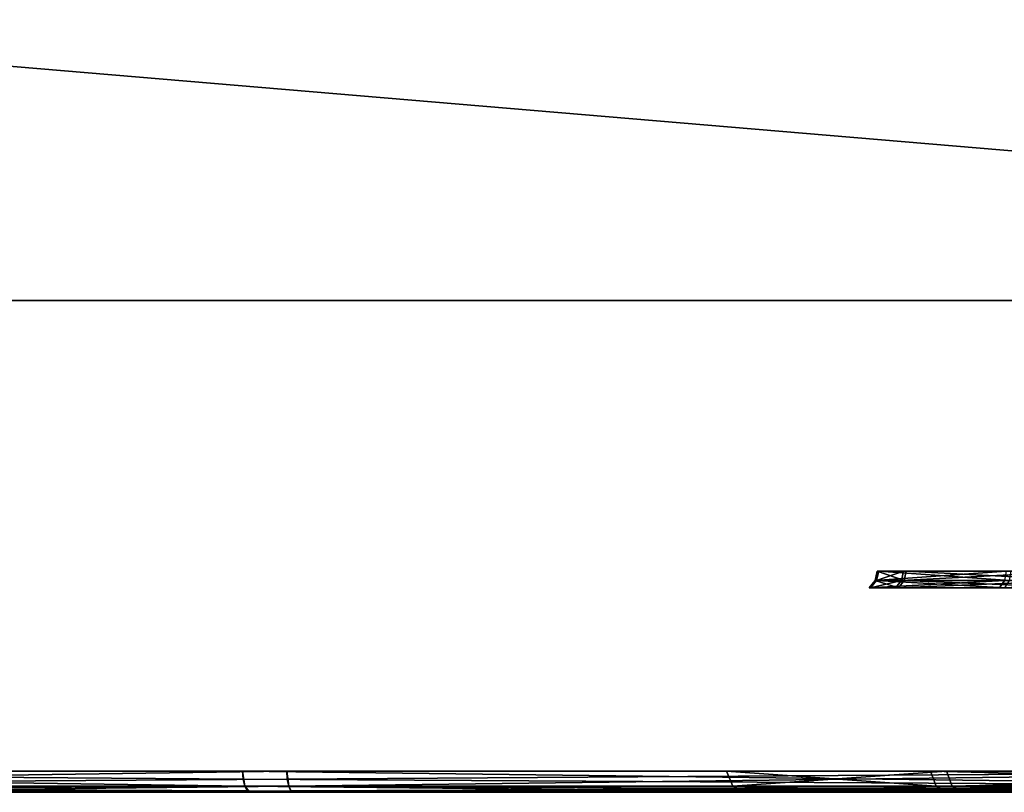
# Model space of a CAD drawing. Header units: millimetres. Extents: x -150 to 150, y -85 to 1149.
# Tile 212 of 256: x 102.25 to 103.65, y 1007.2 to 1008.3. Entities that reach past the tile are written whole.
import ezdxf

# ---------------------------------------------------------------- set-up
doc = ezdxf.new("R2010")
doc.units = ezdxf.units.MM
doc.header["$LTSCALE"] = 21.359881
for name, color, linetype in [('2463', 7, 'CONTINUOUS'), ('2464', 7, 'CONTINUOUS'), ('2465', 7, 'CONTINUOUS'), ('2504', 7, 'CONTINUOUS'), ('2505', 7, 'CONTINUOUS'), ('2506', 7, 'CONTINUOUS'), ('3784', 7, 'CONTINUOUS'), ('3785', 7, 'CONTINUOUS'), ('3788', 7, 'CONTINUOUS'), ('3789', 7, 'CONTINUOUS'), ('3814', 7, 'CONTINUOUS'), ('3815', 7, 'CONTINUOUS'), ('3816', 7, 'CONTINUOUS'), ('3817', 7, 'CONTINUOUS'), ('3818', 7, 'CONTINUOUS'), ('3825', 7, 'CONTINUOUS'), ('3826', 7, 'CONTINUOUS'), ('3829', 7, 'CONTINUOUS'), ('3830', 7, 'CONTINUOUS'), ('3855', 7, 'CONTINUOUS'), ('3856', 7, 'CONTINUOUS'), ('3857', 7, 'CONTINUOUS'), ('3858', 7, 'CONTINUOUS'), ('3859', 7, 'CONTINUOUS'), ('9022', 7, 'CONTINUOUS'), ('9024', 7, 'CONTINUOUS')]:
    doc.layers.add(name, color=color, linetype=linetype)

msp = doc.modelspace()

# ---------------------------------------------------------------- linework, layer by layer
at = {"layer": '2463', "linetype": 'CONTINUOUS'}
for points in [[(103.2833, 1007.2, 237.4688), (103.5716, 1007.2, 239.1683), (103.2621, 1007.2088, 237.4667), (103.2833, 1007.2, 237.4688)], [(103.2621, 1007.2088, 237.4667), (103.5716, 1007.2, 239.1683), (103.5517, 1007.2088, 239.1757), (103.2621, 1007.2088, 237.4667)], [(103.5929, 1007.2, 235.7729), (103.2833, 1007.2, 237.4688), (103.2621, 1007.2088, 237.4667), (103.5929, 1007.2, 235.7729)], [(103.5745, 1007.2088, 235.7616), (103.5929, 1007.2, 235.7729), (103.2621, 1007.2088, 237.4667), (103.5745, 1007.2088, 235.7616)], [(103.5716, 1007.2, 239.1683), (104.425, 1007.2, 240.6695), (103.5517, 1007.2088, 239.1757), (103.5716, 1007.2, 239.1683)], [(103.5517, 1007.2088, 239.1757), (104.425, 1007.2, 240.6695), (104.4083, 1007.2088, 240.6827), (103.5517, 1007.2088, 239.1757)], [(104.4642, 1007.2, 234.2839), (103.5929, 1007.2, 235.7729), (103.5745, 1007.2088, 235.7616), (104.4642, 1007.2, 234.2839)], [(104.4512, 1007.2088, 234.2662), (104.4642, 1007.2, 234.2839), (103.5745, 1007.2088, 235.7616), (104.4512, 1007.2088, 234.2662)]]:
    msp.add_3dface(points, dxfattribs=at)
at = {"layer": '2464', "linetype": 'CONTINUOUS'}
for points in [[(103.2621, 1007.2088, 237.4667), (103.5517, 1007.2088, 239.1757), (103.2533, 1007.23, 237.4666), (103.2621, 1007.2088, 237.4667)], [(103.5662, 1007.23, 235.7585), (103.2621, 1007.2088, 237.4667), (103.2533, 1007.23, 237.4666), (103.5662, 1007.23, 235.7585)], [(103.2533, 1007.23, 237.4666), (103.5517, 1007.2088, 239.1757), (103.5434, 1007.23, 239.1787), (103.2533, 1007.23, 237.4666)], [(103.5745, 1007.2088, 235.7616), (103.2621, 1007.2088, 237.4667), (103.5662, 1007.23, 235.7585), (103.5745, 1007.2088, 235.7616)], [(103.5517, 1007.2088, 239.1757), (104.4083, 1007.2088, 240.6827), (103.5434, 1007.23, 239.1787), (103.5517, 1007.2088, 239.1757)], [(103.5434, 1007.23, 239.1787), (104.4083, 1007.2088, 240.6827), (104.4016, 1007.23, 240.6883), (103.5434, 1007.23, 239.1787)], [(104.4445, 1007.23, 234.2605), (103.5745, 1007.2088, 235.7616), (103.5662, 1007.23, 235.7585), (104.4445, 1007.23, 234.2605)], [(104.4512, 1007.2088, 234.2662), (103.5745, 1007.2088, 235.7616), (104.4445, 1007.23, 234.2605), (104.4512, 1007.2088, 234.2662)]]:
    msp.add_3dface(points, dxfattribs=at)
at = {"layer": '2465', "linetype": 'CONTINUOUS'}
for points in [[(105.7398, 1007.2, 241.7876), (104.425, 1007.2, 240.6695), (103.2833, 1007.2, 237.4688), (105.7398, 1007.2, 241.7876)], [(105.7398, 1007.2, 241.7876), (103.2833, 1007.2, 237.4688), (103.5929, 1007.2, 235.7729), (105.7398, 1007.2, 241.7876)], [(104.425, 1007.2, 240.6695), (103.5716, 1007.2, 239.1683), (103.2833, 1007.2, 237.4688), (104.425, 1007.2, 240.6695)], [(107.358, 1007.2, 242.3887), (105.7398, 1007.2, 241.7876), (103.5929, 1007.2, 235.7729), (107.358, 1007.2, 242.3887)], [(107.358, 1007.2, 242.3887), (103.5929, 1007.2, 235.7729), (104.4642, 1007.2, 234.2839), (107.358, 1007.2, 242.3887)]]:
    msp.add_3dface(points, dxfattribs=at)
at = {"layer": '2504', "linetype": 'CONTINUOUS'}
for points in [[(103.5942, 1007.2, 360.7695), (103.2833, 1007.2, 362.4672), (103.2621, 1007.2088, 362.4667), (103.5942, 1007.2, 360.7695)], [(103.2621, 1007.2088, 362.4667), (103.2833, 1007.2, 362.4672), (103.5517, 1007.2088, 364.1757), (103.2621, 1007.2088, 362.4667)], [(103.5745, 1007.2088, 360.7616), (103.5942, 1007.2, 360.7695), (103.2621, 1007.2088, 362.4667), (103.5745, 1007.2088, 360.7616)], [(103.2833, 1007.2, 362.4672), (103.5718, 1007.2, 364.1691), (103.5517, 1007.2088, 364.1757), (103.2833, 1007.2, 362.4672)], [(103.5718, 1007.2, 364.1691), (104.424, 1007.2, 365.6683), (103.5517, 1007.2088, 364.1757), (103.5718, 1007.2, 364.1691)], [(103.5517, 1007.2088, 364.1757), (104.424, 1007.2, 365.6683), (104.4083, 1007.2088, 365.6827), (103.5517, 1007.2088, 364.1757)], [(104.4512, 1007.2088, 359.2662), (103.5942, 1007.2, 360.7695), (103.5745, 1007.2088, 360.7616), (104.4512, 1007.2088, 359.2662)], [(104.4676, 1007.2, 359.2797), (103.5942, 1007.2, 360.7695), (104.4512, 1007.2088, 359.2662), (104.4676, 1007.2, 359.2797)]]:
    msp.add_3dface(points, dxfattribs=at)
at = {"layer": '2505', "linetype": 'CONTINUOUS'}
for points in [[(103.2621, 1007.2088, 362.4667), (103.5517, 1007.2088, 364.1757), (103.2533, 1007.23, 362.4666), (103.2621, 1007.2088, 362.4667)], [(103.5662, 1007.23, 360.7585), (103.2621, 1007.2088, 362.4667), (103.2533, 1007.23, 362.4666), (103.5662, 1007.23, 360.7585)], [(103.2533, 1007.23, 362.4666), (103.5517, 1007.2088, 364.1757), (103.5434, 1007.23, 364.1787), (103.2533, 1007.23, 362.4666)], [(103.5745, 1007.2088, 360.7616), (103.2621, 1007.2088, 362.4667), (103.5662, 1007.23, 360.7585), (103.5745, 1007.2088, 360.7616)], [(103.5517, 1007.2088, 364.1757), (104.4083, 1007.2088, 365.6827), (103.5434, 1007.23, 364.1787), (103.5517, 1007.2088, 364.1757)], [(103.5434, 1007.23, 364.1787), (104.4083, 1007.2088, 365.6827), (104.4016, 1007.23, 365.6883), (103.5434, 1007.23, 364.1787)], [(104.4445, 1007.23, 359.2605), (103.5745, 1007.2088, 360.7616), (103.5662, 1007.23, 360.7585), (104.4445, 1007.23, 359.2605)], [(104.4512, 1007.2088, 359.2662), (103.5745, 1007.2088, 360.7616), (104.4445, 1007.23, 359.2605), (104.4512, 1007.2088, 359.2662)]]:
    msp.add_3dface(points, dxfattribs=at)
at = {"layer": '2506', "linetype": 'CONTINUOUS'}
for points in [[(103.5718, 1007.2, 364.1691), (103.2833, 1007.2, 362.4672), (107.4187, 1007.2, 357.6006), (103.5718, 1007.2, 364.1691)], [(103.2833, 1007.2, 362.4672), (103.5942, 1007.2, 360.7695), (105.7952, 1007.2, 358.1804), (103.2833, 1007.2, 362.4672)], [(103.2833, 1007.2, 362.4672), (105.7952, 1007.2, 358.1804), (107.4187, 1007.2, 357.6006), (103.2833, 1007.2, 362.4672)], [(104.424, 1007.2, 365.6683), (103.5718, 1007.2, 364.1691), (109.1439, 1007.2, 357.6105), (104.424, 1007.2, 365.6683)], [(103.5718, 1007.2, 364.1691), (107.4187, 1007.2, 357.6006), (109.1439, 1007.2, 357.6105), (103.5718, 1007.2, 364.1691)], [(103.5942, 1007.2, 360.7695), (104.4676, 1007.2, 359.2797), (105.7952, 1007.2, 358.1804), (103.5942, 1007.2, 360.7695)]]:
    msp.add_3dface(points, dxfattribs=at)
at = {"layer": '3784', "linetype": 'CONTINUOUS'}
for points in [[(103.0758, 1007.2015, 261.8104), (103.3533, 1007.2015, 261.2256), (103.0842, 1007.206, 261.8119), (103.0758, 1007.2015, 261.8104)], [(103.128, 1007.2015, 262.4556), (103.0758, 1007.2015, 261.8104), (103.136, 1007.206, 262.4527), (103.128, 1007.2015, 262.4556)], [(103.136, 1007.206, 262.4527), (103.0758, 1007.2015, 261.8104), (103.0842, 1007.206, 261.8119), (103.136, 1007.206, 262.4527)], [(103.0842, 1007.206, 261.8119), (103.3533, 1007.2015, 261.2256), (103.3598, 1007.206, 261.2311), (103.0842, 1007.206, 261.8119)], [(103.4957, 1007.2015, 262.9883), (103.128, 1007.2015, 262.4556), (103.5012, 1007.206, 262.9818), (103.4957, 1007.2015, 262.9883)], [(103.5012, 1007.206, 262.9818), (103.128, 1007.2015, 262.4556), (103.136, 1007.206, 262.4527), (103.5012, 1007.206, 262.9818)], [(103.3533, 1007.2015, 261.2256), (103.886, 1007.2015, 260.8578), (103.3598, 1007.206, 261.2311), (103.3533, 1007.2015, 261.2256)], [(103.886, 1007.2015, 260.8578), (103.8875, 1007.2034, 260.862), (103.3598, 1007.206, 261.2311), (103.886, 1007.2015, 260.8578)], [(103.8875, 1007.2034, 260.862), (103.8889, 1007.206, 260.8659), (103.3598, 1007.206, 261.2311), (103.8875, 1007.2034, 260.862)], [(104.0805, 1007.2015, 263.2658), (103.4957, 1007.2015, 262.9883), (104.082, 1007.206, 263.2574), (104.0805, 1007.2015, 263.2658)], [(104.082, 1007.206, 263.2574), (103.4957, 1007.2015, 262.9883), (103.5012, 1007.206, 262.9818), (104.082, 1007.206, 263.2574)]]:
    msp.add_3dface(points, dxfattribs=at)
at = {"layer": '3785', "linetype": 'CONTINUOUS'}
for points in [[(103.3458, 1007.2, 261.2198), (103.0758, 1007.2015, 261.8104), (103.0665, 1007.2, 261.8086), (103.3458, 1007.2, 261.2198)], [(103.0665, 1007.2, 261.8086), (103.0758, 1007.2015, 261.8104), (103.119, 1007.2, 262.4587), (103.0665, 1007.2, 261.8086)], [(103.3533, 1007.2015, 261.2256), (103.0758, 1007.2015, 261.8104), (103.3458, 1007.2, 261.2198), (103.3533, 1007.2015, 261.2256)], [(103.0758, 1007.2015, 261.8104), (103.128, 1007.2015, 262.4556), (103.119, 1007.2, 262.4587), (103.0758, 1007.2015, 261.8104)], [(103.119, 1007.2, 262.4587), (103.128, 1007.2015, 262.4556), (103.4879, 1007.2, 262.9942), (103.119, 1007.2, 262.4587)], [(103.128, 1007.2015, 262.4556), (103.4957, 1007.2015, 262.9883), (103.4879, 1007.2, 262.9942), (103.128, 1007.2015, 262.4556)], [(103.8829, 1007.2, 260.8489), (103.3533, 1007.2015, 261.2256), (103.3458, 1007.2, 261.2198), (103.8829, 1007.2, 260.8489)], [(103.8845, 1007.2004, 260.8534), (103.886, 1007.2015, 260.8578), (103.3533, 1007.2015, 261.2256), (103.8845, 1007.2004, 260.8534)], [(103.8829, 1007.2, 260.8489), (103.8845, 1007.2004, 260.8534), (103.3533, 1007.2015, 261.2256), (103.8829, 1007.2, 260.8489)], [(103.4879, 1007.2, 262.9942), (103.4957, 1007.2015, 262.9883), (104.0754, 1007.2, 263.2745), (103.4879, 1007.2, 262.9942)], [(103.4957, 1007.2015, 262.9883), (104.0805, 1007.2015, 263.2658), (104.0754, 1007.2, 263.2745), (103.4957, 1007.2015, 262.9883)]]:
    msp.add_3dface(points, dxfattribs=at)
at = {"layer": '3788', "linetype": 'CONTINUOUS'}
for points in [[(103.4667, 1007.5016, 261.882), (103.5022, 1007.5016, 262.3222), (103.458, 1007.491, 261.8804), (103.4667, 1007.5016, 261.882)], [(103.458, 1007.491, 261.8804), (103.5022, 1007.5016, 262.3222), (103.4939, 1007.491, 262.3252), (103.458, 1007.491, 261.8804)], [(103.6493, 1007.491, 261.4773), (103.4667, 1007.5016, 261.882), (103.458, 1007.491, 261.8804), (103.6493, 1007.491, 261.4773)], [(103.656, 1007.5016, 261.483), (103.4667, 1007.5016, 261.882), (103.6493, 1007.491, 261.4773), (103.656, 1007.5016, 261.483)], [(103.5022, 1007.5016, 262.3222), (103.7531, 1007.5016, 262.6856), (103.4939, 1007.491, 262.3252), (103.5022, 1007.5016, 262.3222)], [(103.4939, 1007.491, 262.3252), (103.7531, 1007.5016, 262.6856), (103.7474, 1007.491, 262.6924), (103.4939, 1007.491, 262.3252)]]:
    msp.add_3dface(points, dxfattribs=at)
at = {"layer": '3789', "linetype": 'CONTINUOUS'}
for points in [[(103.5022, 1007.5016, 262.3222), (103.4667, 1007.5016, 261.882), (103.5052, 1007.515, 262.3211), (103.5022, 1007.5016, 262.3222)], [(103.4667, 1007.5016, 261.882), (103.656, 1007.5016, 261.483), (103.4698, 1007.515, 261.8826), (103.4667, 1007.5016, 261.882)], [(103.5052, 1007.515, 262.3211), (103.4667, 1007.5016, 261.882), (103.4698, 1007.515, 261.8826), (103.5052, 1007.515, 262.3211)], [(103.4698, 1007.515, 261.8826), (103.656, 1007.5016, 261.483), (103.6584, 1007.515, 261.4851), (103.4698, 1007.515, 261.8826)], [(103.7531, 1007.5016, 262.6856), (103.5022, 1007.5016, 262.3222), (103.7552, 1007.515, 262.6832), (103.7531, 1007.5016, 262.6856)], [(103.7552, 1007.515, 262.6832), (103.5022, 1007.5016, 262.3222), (103.5052, 1007.515, 262.3211), (103.7552, 1007.515, 262.6832)]]:
    msp.add_3dface(points, dxfattribs=at)
at = {"layer": '3814', "linetype": 'CONTINUOUS'}
for points in [[(102.6302, 1007.2088, 257.3343), (104.3392, 1007.2088, 257.0447), (102.6334, 1007.2023, 257.3434), (102.6302, 1007.2088, 257.3343)], [(104.3392, 1007.2088, 257.0447), (102.6373, 1007.2, 257.3542), (102.6334, 1007.2023, 257.3434), (104.3392, 1007.2088, 257.0447)], [(103.4757, 1007.2, 257.1356), (102.6373, 1007.2, 257.3542), (104.3392, 1007.2088, 257.0447), (103.4757, 1007.2, 257.1356)], [(104.3402, 1007.2, 257.0659), (103.4757, 1007.2, 257.1356), (104.3392, 1007.2088, 257.0447), (104.3402, 1007.2, 257.0659)]]:
    msp.add_3dface(points, dxfattribs=at)
at = {"layer": '3815', "linetype": 'CONTINUOUS'}
for points in [[(102.628, 1007.2185, 257.3281), (102.6272, 1007.23, 257.326), (104.3393, 1007.23, 257.0359), (102.628, 1007.2185, 257.3281)], [(102.6302, 1007.2088, 257.3343), (102.628, 1007.2185, 257.3281), (104.3393, 1007.23, 257.0359), (102.6302, 1007.2088, 257.3343)], [(104.3392, 1007.2088, 257.0447), (102.6302, 1007.2088, 257.3343), (104.3393, 1007.23, 257.0359), (104.3392, 1007.2088, 257.0447)]]:
    msp.add_3dface(points, dxfattribs=at)
at = {"layer": '3816', "linetype": 'CONTINUOUS'}
for points in [[(101.0721, 1007.2088, 265.8377), (101.0862, 1007.2, 265.8218), (102.5675, 1007.2088, 266.7145), (101.0721, 1007.2088, 265.8377)], [(101.0862, 1007.2, 265.8218), (102.5754, 1007.2, 266.6947), (102.5675, 1007.2088, 266.7145), (101.0862, 1007.2, 265.8218)], [(102.6302, 1007.2088, 257.3343), (101.848, 1007.2, 257.7161), (101.1232, 1007.2088, 258.1909), (102.6302, 1007.2088, 257.3343)], [(102.6302, 1007.2088, 257.3343), (102.6334, 1007.2023, 257.3434), (101.848, 1007.2, 257.7161), (102.6302, 1007.2088, 257.3343)], [(102.6334, 1007.2023, 257.3434), (102.6373, 1007.2, 257.3542), (101.848, 1007.2, 257.7161), (102.6334, 1007.2023, 257.3434)], [(102.5754, 1007.2, 266.6947), (104.2716, 1007.2, 267.0056), (102.5675, 1007.2088, 266.7145), (102.5754, 1007.2, 266.6947)], [(102.5675, 1007.2088, 266.7145), (104.2716, 1007.2, 267.0056), (104.2725, 1007.2088, 267.0269), (102.5675, 1007.2088, 266.7145)]]:
    msp.add_3dface(points, dxfattribs=at)
at = {"layer": '3817', "linetype": 'CONTINUOUS'}
for points in [[(101.0721, 1007.2088, 265.8377), (102.5675, 1007.2088, 266.7145), (101.0664, 1007.23, 265.8444), (101.0721, 1007.2088, 265.8377)], [(101.0664, 1007.23, 265.8444), (102.5675, 1007.2088, 266.7145), (102.5644, 1007.23, 266.7227), (101.0664, 1007.23, 265.8444)], [(102.6272, 1007.23, 257.326), (101.1232, 1007.2088, 258.1909), (101.1176, 1007.23, 258.1842), (102.6272, 1007.23, 257.326)], [(102.6272, 1007.23, 257.326), (102.628, 1007.2185, 257.3281), (101.1232, 1007.2088, 258.1909), (102.6272, 1007.23, 257.326)], [(102.5675, 1007.2088, 266.7145), (104.2725, 1007.2088, 267.0269), (102.5644, 1007.23, 266.7227), (102.5675, 1007.2088, 266.7145)], [(102.5644, 1007.23, 266.7227), (104.2725, 1007.2088, 267.0269), (104.2725, 1007.23, 267.0357), (102.5644, 1007.23, 266.7227)], [(102.628, 1007.2185, 257.3281), (102.6302, 1007.2088, 257.3343), (101.1232, 1007.2088, 258.1909), (102.628, 1007.2185, 257.3281)]]:
    msp.add_3dface(points, dxfattribs=at)
at = {"layer": '3818', "linetype": 'CONTINUOUS'}
for points in [[(102.5754, 1007.2, 266.6947), (101.0862, 1007.2, 265.8218), (100.0163, 1007.2, 259.5257), (102.5754, 1007.2, 266.6947)], [(102.5754, 1007.2, 266.6947), (100.0163, 1007.2, 259.5257), (101.1329, 1007.2, 258.2105), (102.5754, 1007.2, 266.6947)], [(104.2716, 1007.2, 267.0056), (102.5754, 1007.2, 266.6947), (101.1329, 1007.2, 258.2105), (104.2716, 1007.2, 267.0056)], [(104.2716, 1007.2, 267.0056), (101.1329, 1007.2, 258.2105), (101.848, 1007.2, 257.7161), (104.2716, 1007.2, 267.0056)], [(102.6373, 1007.2, 257.3542), (105.1361, 1007.2, 266.9359), (101.848, 1007.2, 257.7161), (102.6373, 1007.2, 257.3542)], [(105.1361, 1007.2, 266.9359), (104.2716, 1007.2, 267.0056), (101.848, 1007.2, 257.7161), (105.1361, 1007.2, 266.9359)], [(102.6373, 1007.2, 257.3542), (103.4757, 1007.2, 257.1356), (105.9745, 1007.2, 266.7173), (102.6373, 1007.2, 257.3542)], [(102.6373, 1007.2, 257.3542), (105.9745, 1007.2, 266.7173), (105.1361, 1007.2, 266.9359), (102.6373, 1007.2, 257.3542)], [(103.4757, 1007.2, 257.1356), (104.3402, 1007.2, 257.0659), (106.7638, 1007.2, 266.3554), (103.4757, 1007.2, 257.1356)], [(103.4757, 1007.2, 257.1356), (106.7638, 1007.2, 266.3554), (105.9745, 1007.2, 266.7173), (103.4757, 1007.2, 257.1356)]]:
    msp.add_3dface(points, dxfattribs=at)
at = {"layer": '3825', "linetype": 'CONTINUOUS'}
for points in [[(103.0729, 1007.2015, 338.1732), (103.1337, 1007.2015, 337.5287), (103.0813, 1007.206, 338.1717), (103.0729, 1007.2015, 338.1732)], [(103.3426, 1007.2015, 338.7616), (103.0729, 1007.2015, 338.1732), (103.3491, 1007.206, 338.7562), (103.3426, 1007.2015, 338.7616)], [(103.3491, 1007.206, 338.7562), (103.0729, 1007.2015, 338.1732), (103.0813, 1007.206, 338.1717), (103.3491, 1007.206, 338.7562)], [(103.0813, 1007.206, 338.1717), (103.1337, 1007.2015, 337.5287), (103.1416, 1007.206, 337.5317), (103.0813, 1007.206, 338.1717)], [(103.1337, 1007.2015, 337.5287), (103.5085, 1007.2015, 337.0009), (103.1416, 1007.206, 337.5317), (103.1337, 1007.2015, 337.5287)], [(103.1416, 1007.206, 337.5317), (103.5085, 1007.2015, 337.0009), (103.5139, 1007.206, 337.0075), (103.1416, 1007.206, 337.5317)], [(103.8733, 1007.206, 339.1285), (103.8719, 1007.2034, 339.1323), (103.3426, 1007.2015, 338.7616), (103.8733, 1007.206, 339.1285)], [(103.8733, 1007.206, 339.1285), (103.3426, 1007.2015, 338.7616), (103.3491, 1007.206, 338.7562), (103.8733, 1007.206, 339.1285)], [(103.8719, 1007.2034, 339.1323), (103.8703, 1007.2015, 339.1364), (103.3426, 1007.2015, 338.7616), (103.8719, 1007.2034, 339.1323)], [(103.5085, 1007.2015, 337.0009), (104.097, 1007.2015, 336.7313), (103.5139, 1007.206, 337.0075), (103.5085, 1007.2015, 337.0009)], [(103.5139, 1007.206, 337.0075), (104.097, 1007.2015, 336.7313), (104.0984, 1007.206, 336.7397), (103.5139, 1007.206, 337.0075)]]:
    msp.add_3dface(points, dxfattribs=at)
at = {"layer": '3826', "linetype": 'CONTINUOUS'}
for points in [[(103.1337, 1007.2015, 337.5287), (103.0729, 1007.2015, 338.1732), (103.0632, 1007.2, 338.1726), (103.1337, 1007.2015, 337.5287)], [(103.1248, 1007.2, 337.5253), (103.1337, 1007.2015, 337.5287), (103.0632, 1007.2, 338.1726), (103.1248, 1007.2, 337.5253)], [(103.0632, 1007.2, 338.1726), (103.0729, 1007.2015, 338.1732), (103.3331, 1007.2, 338.765), (103.0632, 1007.2, 338.1726)], [(103.0729, 1007.2015, 338.1732), (103.3426, 1007.2015, 338.7616), (103.3331, 1007.2, 338.765), (103.0729, 1007.2015, 338.1732)], [(103.5085, 1007.2015, 337.0009), (103.1337, 1007.2015, 337.5287), (103.1248, 1007.2, 337.5253), (103.5085, 1007.2015, 337.0009)], [(103.5025, 1007.2, 336.9936), (103.5085, 1007.2015, 337.0009), (103.1248, 1007.2, 337.5253), (103.5025, 1007.2, 336.9936)], [(103.3331, 1007.2, 338.765), (103.3426, 1007.2015, 338.7616), (103.5749, 1007.2, 338.9905), (103.3331, 1007.2, 338.765)], [(103.3426, 1007.2015, 338.7616), (103.8703, 1007.2015, 339.1364), (103.5749, 1007.2, 338.9905), (103.3426, 1007.2015, 338.7616)], [(104.0949, 1007.2, 336.722), (103.5085, 1007.2015, 337.0009), (103.5025, 1007.2, 336.9936), (104.0949, 1007.2, 336.722)], [(104.097, 1007.2015, 336.7313), (103.5085, 1007.2015, 337.0009), (104.0949, 1007.2, 336.722), (104.097, 1007.2015, 336.7313)], [(103.8703, 1007.2015, 339.1364), (103.8687, 1007.2004, 339.1408), (103.5749, 1007.2, 338.9905), (103.8703, 1007.2015, 339.1364)], [(103.8687, 1007.2004, 339.1408), (103.867, 1007.2, 339.1453), (103.5749, 1007.2, 338.9905), (103.8687, 1007.2004, 339.1408)]]:
    msp.add_3dface(points, dxfattribs=at)
at = {"layer": '3829', "linetype": 'CONTINUOUS'}
for points in [[(103.4647, 1007.5016, 338.1068), (103.6487, 1007.5016, 338.5083), (103.456, 1007.491, 338.1082), (103.4647, 1007.5016, 338.1068)], [(103.456, 1007.491, 338.1082), (103.6487, 1007.5016, 338.5083), (103.6419, 1007.491, 338.5139), (103.456, 1007.491, 338.1082)], [(103.4979, 1007.491, 337.664), (103.4647, 1007.5016, 338.1068), (103.456, 1007.491, 338.1082), (103.4979, 1007.491, 337.664)], [(103.5061, 1007.5016, 337.6671), (103.4647, 1007.5016, 338.1068), (103.4979, 1007.491, 337.664), (103.5061, 1007.5016, 337.6671)], [(103.7562, 1007.491, 337.3002), (103.5061, 1007.5016, 337.6671), (103.4979, 1007.491, 337.664), (103.7562, 1007.491, 337.3002)], [(103.7619, 1007.5016, 337.307), (103.5061, 1007.5016, 337.6671), (103.7562, 1007.491, 337.3002), (103.7619, 1007.5016, 337.307)], [(104.0087, 1007.5016, 338.764), (104.0074, 1007.4958, 338.7675), (103.6419, 1007.491, 338.5139), (104.0087, 1007.5016, 338.764)], [(103.6487, 1007.5016, 338.5083), (104.0087, 1007.5016, 338.764), (103.6419, 1007.491, 338.5139), (103.6487, 1007.5016, 338.5083)], [(104.0074, 1007.4958, 338.7675), (104.0057, 1007.491, 338.7723), (103.6419, 1007.491, 338.5139), (104.0074, 1007.4958, 338.7675)]]:
    msp.add_3dface(points, dxfattribs=at)
at = {"layer": '3830', "linetype": 'CONTINUOUS'}
for points in [[(103.6487, 1007.5016, 338.5083), (103.4647, 1007.5016, 338.1068), (103.6511, 1007.515, 338.5062), (103.6487, 1007.5016, 338.5083)], [(103.4647, 1007.5016, 338.1068), (103.5061, 1007.5016, 337.6671), (103.4678, 1007.515, 338.1062), (103.4647, 1007.5016, 338.1068)], [(103.6511, 1007.515, 338.5062), (103.4647, 1007.5016, 338.1068), (103.4678, 1007.515, 338.1062), (103.6511, 1007.515, 338.5062)], [(103.4678, 1007.515, 338.1062), (103.5061, 1007.5016, 337.6671), (103.5091, 1007.515, 337.6682), (103.4678, 1007.515, 338.1062)], [(103.5061, 1007.5016, 337.6671), (103.7619, 1007.5016, 337.307), (103.5091, 1007.515, 337.6682), (103.5061, 1007.5016, 337.6671)], [(103.5091, 1007.515, 337.6682), (103.7619, 1007.5016, 337.307), (103.7639, 1007.515, 337.3095), (103.5091, 1007.515, 337.6682)]]:
    msp.add_3dface(points, dxfattribs=at)
at = {"layer": '3855', "linetype": 'CONTINUOUS'}
for points in [[(102.5709, 1007.2023, 342.6338), (103.4121, 1007.2, 342.8532), (102.5675, 1007.2088, 342.6429), (102.5709, 1007.2023, 342.6338)], [(102.5675, 1007.2088, 342.6429), (103.4121, 1007.2, 342.8532), (104.2725, 1007.2088, 342.9553), (102.5675, 1007.2088, 342.6429)], [(102.5749, 1007.2, 342.623), (103.4121, 1007.2, 342.8532), (102.5709, 1007.2023, 342.6338), (102.5749, 1007.2, 342.623)], [(103.4121, 1007.2, 342.8532), (104.2777, 1007.2, 342.9341), (104.2725, 1007.2088, 342.9553), (103.4121, 1007.2, 342.8532)]]:
    msp.add_3dface(points, dxfattribs=at)
at = {"layer": '3856', "linetype": 'CONTINUOUS'}
for points in [[(102.5652, 1007.2185, 342.649), (104.2725, 1007.2088, 342.9553), (102.5644, 1007.23, 342.6512), (102.5652, 1007.2185, 342.649)], [(102.5644, 1007.23, 342.6512), (104.2725, 1007.2088, 342.9553), (104.2725, 1007.23, 342.9641), (102.5644, 1007.23, 342.6512)], [(102.5675, 1007.2088, 342.6429), (104.2725, 1007.2088, 342.9553), (102.5652, 1007.2185, 342.649), (102.5675, 1007.2088, 342.6429)]]:
    msp.add_3dface(points, dxfattribs=at)
at = {"layer": '3857', "linetype": 'CONTINUOUS'}
for points in [[(102.5749, 1007.2, 342.623), (102.5709, 1007.2023, 342.6338), (101.0721, 1007.2088, 341.7662), (102.5749, 1007.2, 342.623)], [(101.7921, 1007.2, 342.2516), (102.5749, 1007.2, 342.623), (101.0721, 1007.2088, 341.7662), (101.7921, 1007.2, 342.2516)], [(102.5709, 1007.2023, 342.6338), (102.5675, 1007.2088, 342.6429), (101.0721, 1007.2088, 341.7662), (102.5709, 1007.2023, 342.6338)], [(102.6333, 1007.2, 333.2841), (101.1352, 1007.2, 334.1371), (101.1232, 1007.2088, 334.1194), (102.6333, 1007.2, 333.2841)], [(102.6302, 1007.2088, 333.2627), (102.6333, 1007.2, 333.2841), (101.1232, 1007.2088, 334.1194), (102.6302, 1007.2088, 333.2627)], [(104.3341, 1007.2, 332.9944), (102.6333, 1007.2, 333.2841), (102.6302, 1007.2088, 333.2627), (104.3341, 1007.2, 332.9944)], [(104.3392, 1007.2088, 332.9731), (104.3341, 1007.2, 332.9944), (102.6302, 1007.2088, 333.2627), (104.3392, 1007.2088, 332.9731)]]:
    msp.add_3dface(points, dxfattribs=at)
at = {"layer": '3858', "linetype": 'CONTINUOUS'}
for points in [[(102.5675, 1007.2088, 342.6429), (102.5652, 1007.2185, 342.649), (101.0664, 1007.23, 341.7729), (102.5675, 1007.2088, 342.6429)], [(101.0721, 1007.2088, 341.7662), (102.5675, 1007.2088, 342.6429), (101.0664, 1007.23, 341.7729), (101.0721, 1007.2088, 341.7662)], [(102.5652, 1007.2185, 342.649), (102.5644, 1007.23, 342.6512), (101.0664, 1007.23, 341.7729), (102.5652, 1007.2185, 342.649)], [(102.6272, 1007.23, 333.2545), (101.1232, 1007.2088, 334.1194), (101.1176, 1007.23, 334.1126), (102.6272, 1007.23, 333.2545)], [(102.6302, 1007.2088, 333.2627), (101.1232, 1007.2088, 334.1194), (102.6272, 1007.23, 333.2545), (102.6302, 1007.2088, 333.2627)], [(104.3393, 1007.23, 332.9643), (102.6302, 1007.2088, 333.2627), (102.6272, 1007.23, 333.2545), (104.3393, 1007.23, 332.9643)], [(104.3392, 1007.2088, 332.9731), (102.6302, 1007.2088, 333.2627), (104.3393, 1007.23, 332.9643), (104.3392, 1007.2088, 332.9731)]]:
    msp.add_3dface(points, dxfattribs=at)
at = {"layer": '3859', "linetype": 'CONTINUOUS'}
for points in [[(99.9855, 1007.2, 340.4209), (99.4058, 1007.2, 338.7949), (102.6333, 1007.2, 333.2841), (99.9855, 1007.2, 340.4209)], [(99.4058, 1007.2, 338.7949), (101.1352, 1007.2, 334.1371), (102.6333, 1007.2, 333.2841), (99.4058, 1007.2, 338.7949)], [(101.0851, 1007.2, 341.7493), (99.9855, 1007.2, 340.4209), (104.3341, 1007.2, 332.9944), (101.0851, 1007.2, 341.7493)], [(99.9855, 1007.2, 340.4209), (102.6333, 1007.2, 333.2841), (104.3341, 1007.2, 332.9944), (99.9855, 1007.2, 340.4209)], [(101.7921, 1007.2, 342.2516), (101.0851, 1007.2, 341.7493), (105.1996, 1007.2, 333.0753), (101.7921, 1007.2, 342.2516)], [(101.0851, 1007.2, 341.7493), (104.3341, 1007.2, 332.9944), (105.1996, 1007.2, 333.0753), (101.0851, 1007.2, 341.7493)], [(106.0369, 1007.2, 333.3054), (102.5749, 1007.2, 342.623), (101.7921, 1007.2, 342.2516), (106.0369, 1007.2, 333.3054)], [(106.0369, 1007.2, 333.3054), (101.7921, 1007.2, 342.2516), (105.1996, 1007.2, 333.0753), (106.0369, 1007.2, 333.3054)], [(106.0369, 1007.2, 333.3054), (106.8197, 1007.2, 333.6769), (102.5749, 1007.2, 342.623), (106.0369, 1007.2, 333.3054)], [(106.8197, 1007.2, 333.6769), (103.4121, 1007.2, 342.8532), (102.5749, 1007.2, 342.623), (106.8197, 1007.2, 333.6769)], [(106.8197, 1007.2, 333.6769), (107.5267, 1007.2, 334.1792), (103.4121, 1007.2, 342.8532), (106.8197, 1007.2, 333.6769)], [(107.5267, 1007.2, 334.1792), (104.2777, 1007.2, 342.9341), (103.4121, 1007.2, 342.8532), (107.5267, 1007.2, 334.1792)]]:
    msp.add_3dface(points, dxfattribs=at)
at = {"layer": '9022', "linetype": 'CONTINUOUS'}
for points in [[(106.1816, 1007.9, 193.7372), (88.4338, 1007.9, 421.4326), (88.2611, 1007.9, 178.4424), (106.1816, 1007.9, 193.7372)], [(106.3174, 1007.9, 406.1274), (88.4338, 1007.9, 421.4326), (106.1816, 1007.9, 193.7372), (106.3174, 1007.9, 406.1274)]]:
    msp.add_3dface(points, dxfattribs=at)
at = {"layer": '9024', "linetype": 'CONTINUOUS'}
for points in [[(88.4338, 1007.9, 421.4326), (106.1816, 1009.4, 406.2628), (88.2611, 1009.4, 421.5576), (88.4338, 1007.9, 421.4326)], [(106.1816, 1007.9, 193.7372), (88.2611, 1007.9, 178.4424), (88.4338, 1009.4, 178.5674), (106.1816, 1007.9, 193.7372)], [(88.4338, 1007.9, 421.4326), (106.3174, 1007.9, 406.1274), (106.1816, 1009.4, 406.2628), (88.4338, 1007.9, 421.4326)], [(106.1816, 1007.9, 193.7372), (88.4338, 1009.4, 178.5674), (106.3174, 1009.4, 193.8726), (106.1816, 1007.9, 193.7372)]]:
    msp.add_3dface(points, dxfattribs=at)

doc.saveas('drawing.dxf')
